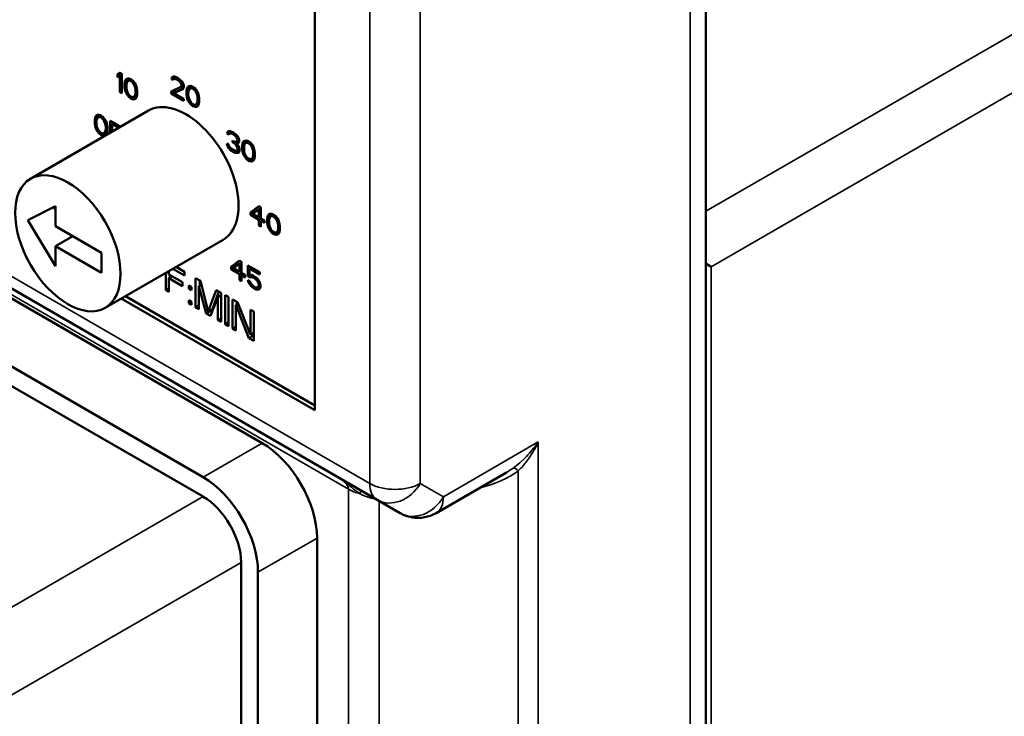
# Model space of a CAD drawing. Header units: inches. Extents: x 1 to 271, y 5 to 171.
# Tile 127 of 256: x 193.49 to 195.14, y 58.03 to 59.2. Entities that reach past the tile are written whole.
import ezdxf

# ---------------------------------------------------------------- set-up
doc = ezdxf.new("R2010")
doc.units = ezdxf.units.IN
doc.header["$LTSCALE"] = 8
doc.header["$MEASUREMENT"] = 0
for name, color, linetype, lineweight in [('Symbol (ANSI)', 7, 'Continuous', 25), ('Visible (ANSI)', 7, 'Continuous', 50), ('Visible Narrow (ANSI)', 7, 'Continuous', 35)]:
    doc.layers.add(name, color=color, linetype=linetype, lineweight=lineweight)
doc.styles.add('Note Text (ANSI)', font='tahoma.ttf')
doc.dimstyles.new('Default (ANSI)$7', dxfattribs={"dimscale": 8, "dimtxt": 0.12, "dimasz": 0.098425, "dimexe": 0.125, "dimexo": 0.0625, "dimgap": 0.031496, "dimtad": 0, "dimtih": 1, "dimtoh": 1, "dimrnd": 1e-08, "dimzin": 4, "dimdsep": 46, "dimtxsty": 'Note Text (ANSI)', "dimcen": 0.09, "dimdle": 0.393701, "dimclrd": 256, "dimclre": 256, "dimclrt": 256, "dimadec": 0, "dimazin": 1, "dimtfac": 1, "dimtofl": 0, "dimtmove": 0, "dimatfit": 3, "dimfxl": 1, "dimtolj": 1, "dimtzin": 4, "dimlwd": -1, "dimlwe": -1, "dimarcsym": 0})

msp = doc.modelspace()

# ---------------------------------------------------------------- linework, layer by layer
at = {"layer": 'Visible (ANSI)'}
for p, q in [((194.6425, 59.7164), (194.6425, 57.4955)), ((193.9868, 58.5406), (193.9868, 59.4061)), ((193.6594, 59.1069), (193.6558, 59.104)), ((193.6558, 59.104), (193.6601, 59.1065)), ((193.6558, 59.104), (193.6558, 59.0985)), ((193.6558, 59.0985), (193.6594, 59.1013)), ((193.6629, 59.1048), (193.6594, 59.1069)), ((193.6594, 59.1013), (193.6629, 59.1033)), ((193.6594, 59.1013), (193.6594, 59.0742)), ((193.6629, 59.0722), (193.6629, 59.1048)), ((193.7462, 59.0964), (193.7524, 59.1)), ((193.7468, 59.0989), (193.7462, 59.0964)), ((193.7492, 59.1003), (193.7468, 59.0989)), ((193.7468, 59.0989), (193.7493, 59.1003)), ((193.7515, 59.1003), (193.7492, 59.1003)), ((193.7504, 59.0961), (193.7551, 59.0989)), ((193.7557, 59.0986), (193.7515, 59.1003)), ((193.7521, 59.0965), (193.7557, 59.0986)), ((193.758, 59.0973), (193.7557, 59.0986)), ((193.6682, 59.092), (193.6676, 59.0889)), ((193.6676, 59.0889), (193.6722, 59.0915)), ((193.6676, 59.0889), (193.6676, 59.0826)), ((193.6676, 59.0826), (193.6706, 59.0843)), ((193.6676, 59.0826), (193.6682, 59.0788)), ((193.6682, 59.092), (193.6753, 59.0961)), ((193.6688, 59.0938), (193.6682, 59.092)), ((193.6688, 59.0938), (193.6748, 59.0973)), ((193.67, 59.0959), (193.6688, 59.0938)), ((193.6718, 59.0969), (193.67, 59.0959)), ((193.67, 59.0959), (193.6718, 59.0969)), ((193.6706, 59.0865), (193.6712, 59.0903)), ((193.6706, 59.0816), (193.6706, 59.0865)), ((193.6712, 59.0771), (193.6706, 59.0816)), ((193.6712, 59.0903), (193.6735, 59.0931)), ((193.6747, 59.0973), (193.6718, 59.0969)), ((193.6735, 59.0931), (193.6783, 59.0959)), ((193.6735, 59.0931), (193.6753, 59.0935)), ((193.6782, 59.096), (193.6747, 59.0973)), ((193.6753, 59.0961), (193.6749, 59.0939)), ((193.6756, 59.097), (193.6753, 59.0961)), ((193.6753, 59.0935), (193.6788, 59.0955)), ((193.6753, 59.0935), (193.6782, 59.0925)), ((193.6818, 59.0932), (193.6782, 59.096)), ((193.6782, 59.0925), (193.6808, 59.094)), ((193.6782, 59.0925), (193.6812, 59.0901)), ((193.6812, 59.0901), (193.6833, 59.0913)), ((193.6812, 59.0901), (193.6829, 59.0877)), ((193.6847, 59.0895), (193.6818, 59.0932)), ((193.6829, 59.0877), (193.685, 59.0889)), ((193.6829, 59.0877), (193.6853, 59.0822)), ((193.6865, 59.0863), (193.6847, 59.0895)), ((193.6853, 59.0822), (193.6875, 59.0834)), ((193.6853, 59.0822), (193.6859, 59.0777)), ((193.6877, 59.0829), (193.6865, 59.0863)), ((193.6883, 59.0805), (193.6877, 59.0829)), ((193.7621, 59.0831), (193.7456, 59.0752)), ((193.7462, 59.0964), (193.7492, 59.0947)), ((193.7492, 59.0947), (193.7504, 59.0961)), ((193.7504, 59.0961), (193.7521, 59.0965)), ((193.7521, 59.0965), (193.7551, 59.0955)), ((193.7551, 59.0955), (193.7581, 59.0972)), ((193.7551, 59.0955), (193.7574, 59.0941)), ((193.7574, 59.0941), (193.7601, 59.0957)), ((193.7574, 59.0941), (193.7604, 59.0917)), ((193.7616, 59.0945), (193.758, 59.0973)), ((193.7604, 59.0917), (193.7628, 59.0931)), ((193.7604, 59.0917), (193.7621, 59.0893)), ((193.7639, 59.0918), (193.7616, 59.0945)), ((193.7621, 59.0893), (193.7645, 59.0907)), ((193.7621, 59.0893), (193.7633, 59.0866)), ((193.7621, 59.0831), (193.7666, 59.0857)), ((193.7633, 59.0852), (193.7621, 59.0831)), ((193.7633, 59.0866), (193.766, 59.0881)), ((193.7633, 59.0852), (193.7664, 59.0869)), ((193.7633, 59.0866), (193.7633, 59.0852)), ((193.7663, 59.0876), (193.7639, 59.0918)), ((193.7669, 59.0845), (193.7663, 59.0876)), ((193.7663, 59.0807), (193.7669, 59.0831)), ((193.7669, 59.0831), (193.7669, 59.0845)), ((193.7722, 59.0794), (193.7792, 59.0835)), ((193.7727, 59.0811), (193.7788, 59.0846)), ((193.7739, 59.0832), (193.7727, 59.0811)), ((193.7757, 59.0843), (193.7739, 59.0832)), ((193.7739, 59.0832), (193.7758, 59.0843)), ((193.7786, 59.0847), (193.7757, 59.0843)), ((193.7775, 59.0805), (193.7823, 59.0833)), ((193.7822, 59.0833), (193.7786, 59.0847)), ((193.7792, 59.0835), (193.7788, 59.0813)), ((193.7795, 59.0843), (193.7792, 59.0835)), ((193.7792, 59.0809), (193.7827, 59.0829)), ((193.7857, 59.0806), (193.7822, 59.0833)), ((193.6594, 59.0742), (193.6629, 59.0762)), ((193.6594, 59.0742), (193.6629, 59.0722)), ((193.6682, 59.0788), (193.6707, 59.0803)), ((193.6682, 59.0788), (193.6688, 59.0764)), ((193.6688, 59.0764), (193.6711, 59.0777)), ((193.6688, 59.0764), (193.67, 59.0729)), ((193.67, 59.0729), (193.6724, 59.0743)), ((193.67, 59.0729), (193.6718, 59.0698)), ((193.6735, 59.0716), (193.6712, 59.0771)), ((193.6718, 59.0698), (193.6739, 59.0711)), ((193.6718, 59.0698), (193.6747, 59.0661)), ((193.6753, 59.0692), (193.6735, 59.0716)), ((193.6747, 59.0661), (193.6773, 59.0676)), ((193.6747, 59.0661), (193.6782, 59.0633)), ((193.6782, 59.0668), (193.6753, 59.0692)), ((193.6782, 59.0633), (193.6853, 59.0674)), ((193.6812, 59.0658), (193.6782, 59.0668)), ((193.6829, 59.0662), (193.6812, 59.0658)), ((193.6818, 59.062), (193.6875, 59.0653)), ((193.6829, 59.0662), (193.6887, 59.0695)), ((193.6853, 59.069), (193.6829, 59.0662)), ((193.6852, 59.0675), (193.6853, 59.0674)), ((193.6859, 59.0728), (193.6853, 59.069)), ((193.6853, 59.069), (193.6888, 59.071)), ((193.6853, 59.0674), (193.688, 59.0664)), ((193.6859, 59.0777), (193.6885, 59.0791)), ((193.6859, 59.0777), (193.6859, 59.0728)), ((193.6859, 59.0728), (193.6888, 59.0745)), ((193.6865, 59.0634), (193.6877, 59.0655)), ((193.6877, 59.0655), (193.6883, 59.0673)), ((193.6888, 59.0766), (193.6883, 59.0805)), ((193.6883, 59.0673), (193.6888, 59.0704)), ((193.6888, 59.0704), (193.6888, 59.0766)), ((193.7456, 59.0718), (193.7527, 59.0758)), ((193.7456, 59.0752), (193.7456, 59.0718)), ((193.7456, 59.0718), (193.7669, 59.0595)), ((193.7504, 59.0725), (193.7651, 59.0793)), ((193.7504, 59.0725), (193.7574, 59.0766)), ((193.7669, 59.063), (193.7504, 59.0725)), ((193.7527, 59.0786), (193.7527, 59.0758)), ((193.7527, 59.0758), (193.7544, 59.0748)), ((193.7574, 59.0766), (193.7662, 59.0806)), ((193.7651, 59.0793), (193.7663, 59.0807)), ((193.7722, 59.0794), (193.7716, 59.0762)), ((193.7716, 59.0762), (193.7761, 59.0789)), ((193.7716, 59.0762), (193.7716, 59.07)), ((193.7716, 59.07), (193.7745, 59.0717)), ((193.7716, 59.07), (193.7722, 59.0662)), ((193.7727, 59.0811), (193.7722, 59.0794)), ((193.7722, 59.0662), (193.7747, 59.0676)), ((193.7722, 59.0662), (193.7727, 59.0637)), ((193.7745, 59.0738), (193.7751, 59.0777)), ((193.7745, 59.069), (193.7745, 59.0738)), ((193.7751, 59.0645), (193.7745, 59.069)), ((193.7751, 59.0777), (193.7775, 59.0805)), ((193.7775, 59.0805), (193.7792, 59.0809)), ((193.7792, 59.0809), (193.7822, 59.0798)), ((193.7822, 59.0798), (193.7847, 59.0813)), ((193.7822, 59.0798), (193.7851, 59.0774)), ((193.7851, 59.0774), (193.7872, 59.0787)), ((193.7851, 59.0774), (193.7869, 59.075)), ((193.7887, 59.0768), (193.7857, 59.0806)), ((193.7869, 59.075), (193.789, 59.0762)), ((193.7869, 59.075), (193.7892, 59.0695)), ((193.7904, 59.0737), (193.7887, 59.0768)), ((193.7892, 59.0695), (193.7914, 59.0708)), ((193.7892, 59.0695), (193.7898, 59.065)), ((193.7898, 59.065), (193.7924, 59.0665)), ((193.7916, 59.0702), (193.7904, 59.0737)), ((193.7922, 59.0678), (193.7916, 59.0702)), ((193.7928, 59.064), (193.7922, 59.0678)), ((193.6782, 59.0633), (193.6818, 59.062)), ((193.6818, 59.062), (193.6847, 59.0624)), ((193.6847, 59.0624), (193.6865, 59.0634)), ((193.7669, 59.0595), (193.7669, 59.063)), ((193.7727, 59.0637), (193.775, 59.0651)), ((193.7727, 59.0637), (193.7739, 59.0603)), ((193.7739, 59.0603), (193.7763, 59.0617)), ((193.7739, 59.0603), (193.7757, 59.0572)), ((193.7775, 59.0589), (193.7751, 59.0645)), ((193.7757, 59.0572), (193.7778, 59.0584)), ((193.7757, 59.0572), (193.7786, 59.0534)), ((193.7792, 59.0565), (193.7775, 59.0589)), ((193.7786, 59.0534), (193.7812, 59.0549)), ((193.7786, 59.0534), (193.7822, 59.0507)), ((193.7822, 59.0541), (193.7792, 59.0565)), ((193.7822, 59.0507), (193.7892, 59.0547)), ((193.7851, 59.0531), (193.7822, 59.0541)), ((193.7822, 59.0507), (193.7857, 59.0493)), ((193.7869, 59.0535), (193.7851, 59.0531)), ((193.7857, 59.0493), (193.7915, 59.0526)), ((193.7857, 59.0493), (193.7887, 59.0497)), ((193.7869, 59.0535), (193.7926, 59.0568)), ((193.7892, 59.0563), (193.7869, 59.0535)), ((193.7887, 59.0497), (193.7904, 59.0508)), ((193.7898, 59.0601), (193.7892, 59.0563)), ((193.7892, 59.0563), (193.7928, 59.0583)), ((193.7892, 59.0548), (193.7892, 59.0547)), ((193.7892, 59.0547), (193.7919, 59.0537)), ((193.7898, 59.065), (193.7898, 59.0601)), ((193.7898, 59.0601), (193.7928, 59.0618)), ((193.7904, 59.0508), (193.7916, 59.0529)), ((193.7916, 59.0529), (193.7922, 59.0546)), ((193.7922, 59.0546), (193.7928, 59.0577)), ((193.7928, 59.0577), (193.7928, 59.064)), ((192.9739, 59.0356), (194.0911, 58.3906)), ((193.7079, 59.0432), (193.5099, 58.9289)), ((193.6182, 59.0311), (193.6253, 59.0351)), ((193.6188, 59.0328), (193.6182, 59.0311)), ((193.6188, 59.0328), (193.6249, 59.0363)), ((193.62, 59.0349), (193.6188, 59.0328)), ((193.6218, 59.036), (193.62, 59.0349)), ((193.62, 59.0349), (193.6219, 59.036)), ((193.6212, 59.0294), (193.6236, 59.0322)), ((193.6247, 59.0364), (193.6218, 59.036)), ((193.6236, 59.0322), (193.6284, 59.0349)), ((193.6236, 59.0322), (193.6253, 59.0325)), ((193.6283, 59.035), (193.6247, 59.0364)), ((193.6253, 59.0351), (193.6249, 59.033)), ((193.6256, 59.036), (193.6253, 59.0351)), ((193.6253, 59.0325), (193.6288, 59.0346)), ((193.6253, 59.0325), (193.6283, 59.0315)), ((193.6318, 59.0323), (193.6283, 59.035)), ((193.6283, 59.0315), (193.6308, 59.033)), ((193.6347, 59.0285), (193.6318, 59.0323)), ((193.6182, 59.0311), (193.6177, 59.0279)), ((193.6177, 59.0279), (193.6222, 59.0305)), ((193.6177, 59.0279), (193.6177, 59.0217)), ((193.6177, 59.0217), (193.6206, 59.0234)), ((193.6177, 59.0217), (193.6182, 59.0179)), ((193.6182, 59.0179), (193.6208, 59.0193)), ((193.6182, 59.0179), (193.6188, 59.0154)), ((193.6188, 59.0154), (193.6211, 59.0168)), ((193.6206, 59.0255), (193.6212, 59.0294)), ((193.6206, 59.0207), (193.6206, 59.0255)), ((193.6212, 59.0162), (193.6206, 59.0207)), ((193.6236, 59.0106), (193.6212, 59.0162)), ((193.6283, 59.0315), (193.6312, 59.0291)), ((193.6312, 59.0291), (193.6333, 59.0303)), ((193.6312, 59.0291), (193.633, 59.0267)), ((193.633, 59.0267), (193.6351, 59.0279)), ((193.633, 59.0267), (193.6353, 59.0212)), ((193.6365, 59.0254), (193.6347, 59.0285)), ((193.6353, 59.0212), (193.6375, 59.0225)), ((193.6353, 59.0212), (193.6359, 59.0167)), ((193.6359, 59.0167), (193.6385, 59.0182)), ((193.6359, 59.0167), (193.6359, 59.0118)), ((193.6377, 59.0219), (193.6365, 59.0254)), ((193.6383, 59.0195), (193.6377, 59.0219)), ((193.6389, 59.0157), (193.6383, 59.0195)), ((193.6389, 59.0094), (193.6389, 59.0157)), ((193.6436, 59.0262), (193.6436, 59.0081)), ((193.6609, 59.0161), (193.6436, 59.0262)), ((193.6465, 59.021), (193.6495, 59.0227)), ((193.6465, 59.021), (193.6579, 59.0144)), ((193.6465, 59.0099), (193.6465, 59.021)), ((193.6188, 59.0154), (193.62, 59.012)), ((193.62, 59.012), (193.6224, 59.0133)), ((193.62, 59.012), (193.6218, 59.0089)), ((193.6218, 59.0089), (193.6239, 59.0101)), ((193.6218, 59.0089), (193.6247, 59.0051)), ((193.6253, 59.0082), (193.6236, 59.0106)), ((193.6247, 59.0051), (193.6273, 59.0066)), ((193.6247, 59.0051), (193.6283, 59.0023)), ((193.6283, 59.0058), (193.6253, 59.0082)), ((193.6283, 59.0023), (193.6353, 59.0064)), ((193.6312, 59.0048), (193.6283, 59.0058)), ((193.6283, 59.0023), (193.6318, 59.001)), ((193.633, 59.0052), (193.6312, 59.0048)), ((193.6318, 59.001), (193.6376, 59.0043)), ((193.6318, 59.001), (193.6347, 59.0014)), ((193.633, 59.0052), (193.6387, 59.0085)), ((193.6353, 59.008), (193.633, 59.0052)), ((193.6347, 59.0014), (193.6365, 59.0025)), ((193.6352, 59.0065), (193.6353, 59.0064)), ((193.6359, 59.0118), (193.6353, 59.008)), ((193.6353, 59.008), (193.6389, 59.01)), ((193.6353, 59.0064), (193.638, 59.0054)), ((193.6359, 59.0118), (193.6389, 59.0135)), ((193.6365, 59.0025), (193.6377, 59.0045)), ((193.6377, 59.0045), (193.6383, 59.0063)), ((193.6383, 59.0063), (193.6389, 59.0094)), ((193.6436, 59.0081), (193.6467, 59.0099)), ((193.6436, 59.0081), (193.6453, 59.0071)), ((193.6495, 59.0103), (193.6465, 59.0099)), ((193.6503, 59.01), (193.6495, 59.0103)), ((193.8396, 59.005), (193.8457, 59.0085)), ((193.8402, 59.0074), (193.8396, 59.005)), ((193.8396, 59.005), (193.8425, 59.0033)), ((193.8425, 59.0088), (193.8402, 59.0074)), ((193.8402, 59.0074), (193.8426, 59.0088)), ((193.8449, 59.0089), (193.8425, 59.0088)), ((193.8425, 59.0033), (193.8437, 59.0047)), ((193.8437, 59.0047), (193.8484, 59.0074)), ((193.8437, 59.0047), (193.8455, 59.0051)), ((193.849, 59.0072), (193.8449, 59.0089)), ((193.8455, 59.0051), (193.8491, 59.0071)), ((193.8455, 59.0051), (193.8484, 59.004)), ((193.8484, 59.004), (193.8513, 59.0057)), ((193.8484, 59.004), (193.8508, 59.0027)), ((193.8502, 59.0065), (193.849, 59.0072)), ((193.8543, 59.0034), (193.8502, 59.0065)), ((193.8508, 59.0027), (193.8533, 59.0042)), ((193.8508, 59.0027), (193.8537, 59.0003)), ((193.8537, 59.0003), (193.8559, 59.0016)), ((193.8537, 59.0003), (193.8555, 58.9979)), ((193.8567, 59.0007), (193.8543, 59.0034)), ((193.8555, 58.9979), (193.8576, 58.9991)), ((193.859, 58.9965), (193.8567, 59.0007)), ((193.839, 58.9879), (193.8396, 58.9855)), ((193.8419, 58.9862), (193.839, 58.9879)), ((193.8396, 58.9855), (193.8414, 58.9866)), ((193.8396, 58.9855), (193.8408, 58.9828)), ((193.8408, 58.9828), (193.8428, 58.984)), ((193.8408, 58.9828), (193.8425, 58.9803)), ((193.8425, 58.9845), (193.8419, 58.9862)), ((193.8437, 58.9824), (193.8425, 58.9845)), ((193.8484, 58.9929), (193.8484, 58.9901)), ((193.8508, 58.9916), (193.8484, 58.9929)), ((193.8484, 58.9901), (193.8508, 58.9916)), ((193.8484, 58.9901), (193.8508, 58.9888)), ((193.8508, 58.9888), (193.8578, 58.9929)), ((193.8543, 58.9909), (193.8508, 58.9916)), ((193.8508, 58.9888), (193.8543, 58.9861)), ((193.8543, 58.9909), (193.8595, 58.9939)), ((193.8555, 58.9916), (193.8543, 58.9909)), ((193.8543, 58.9861), (193.8559, 58.987)), ((193.8543, 58.9861), (193.8561, 58.9836)), ((193.8555, 58.9979), (193.8567, 58.9951)), ((193.8555, 58.9916), (193.8595, 58.9939)), ((193.8567, 58.9937), (193.8555, 58.9916)), ((193.8555, 58.9875), (193.8589, 58.9894)), ((193.8555, 58.9875), (193.8578, 58.9882)), ((193.8584, 58.9844), (193.8555, 58.9875)), ((193.8561, 58.9836), (193.858, 58.9848)), ((193.8561, 58.9836), (193.8572, 58.9802)), ((193.8567, 58.9951), (193.859, 58.9965)), ((193.8567, 58.9937), (193.8593, 58.9952)), ((193.8567, 58.9951), (193.8567, 58.9937)), ((193.8578, 58.9929), (193.8578, 58.9929)), ((193.8578, 58.9929), (193.8595, 58.9916)), ((193.8578, 58.9882), (193.859, 58.9896)), ((193.8596, 58.9816), (193.8584, 58.9844)), ((193.8596, 58.9934), (193.859, 58.9965)), ((193.859, 58.9896), (193.8596, 58.992)), ((193.8596, 58.992), (193.8596, 58.9934)), ((193.8655, 58.9879), (193.8649, 58.9848)), ((193.8649, 58.9848), (193.8694, 58.9874)), ((193.8649, 58.9848), (193.8649, 58.9785)), ((193.8655, 58.9879), (193.8726, 58.992)), ((193.8661, 58.9897), (193.8655, 58.9879)), ((193.8661, 58.9897), (193.8721, 58.9932)), ((193.8673, 58.9918), (193.8661, 58.9897)), ((193.869, 58.9928), (193.8673, 58.9918)), ((193.8673, 58.9918), (193.8691, 58.9928)), ((193.8679, 58.9824), (193.8684, 58.9862)), ((193.8684, 58.9862), (193.8708, 58.989)), ((193.872, 58.9932), (193.869, 58.9928)), ((193.8708, 58.989), (193.8756, 58.9918)), ((193.8708, 58.989), (193.8726, 58.9894)), ((193.8755, 58.9919), (193.872, 58.9932)), ((193.8726, 58.992), (193.8722, 58.9898)), ((193.8729, 58.9929), (193.8726, 58.992)), ((193.8726, 58.9894), (193.8761, 58.9914)), ((193.8726, 58.9894), (193.8755, 58.9884)), ((193.8791, 58.9891), (193.8755, 58.9919)), ((193.8755, 58.9884), (193.8781, 58.9899)), ((193.8755, 58.9884), (193.8785, 58.986)), ((193.8785, 58.986), (193.8806, 58.9872)), ((193.8785, 58.986), (193.8802, 58.9836)), ((193.882, 58.9853), (193.8791, 58.9891)), ((193.8802, 58.9836), (193.8823, 58.9848)), ((193.8802, 58.9836), (193.8826, 58.9781)), ((193.8838, 58.9822), (193.882, 58.9853)), ((193.8425, 58.9803), (193.8445, 58.9815)), ((193.8425, 58.9803), (193.8449, 58.9776)), ((193.8449, 58.9811), (193.8437, 58.9824)), ((193.8478, 58.9787), (193.8449, 58.9811)), ((193.8449, 58.9776), (193.8474, 58.979)), ((193.8449, 58.9776), (193.8472, 58.9755)), ((193.8472, 58.9755), (193.8502, 58.9773)), ((193.8472, 58.9755), (193.8519, 58.9728)), ((193.8514, 58.9766), (193.8478, 58.9787)), ((193.8543, 58.9756), (193.8514, 58.9766)), ((193.8519, 58.9728), (193.859, 58.9769)), ((193.8519, 58.9728), (193.8543, 58.9722)), ((193.8555, 58.9756), (193.8543, 58.9756)), ((193.8543, 58.9722), (193.8601, 58.9755)), ((193.8543, 58.9722), (193.8567, 58.9722)), ((193.8555, 58.9756), (193.8602, 58.9784)), ((193.8567, 58.9764), (193.8555, 58.9756)), ((193.8567, 58.9764), (193.8602, 58.9784)), ((193.8572, 58.9774), (193.8567, 58.9764)), ((193.8567, 58.9722), (193.8595, 58.9738)), ((193.8567, 58.9722), (193.8584, 58.9726)), ((193.8572, 58.9802), (193.8596, 58.9815)), ((193.8572, 58.9802), (193.8572, 58.9774)), ((193.8572, 58.9774), (193.8601, 58.979)), ((193.8583, 58.9773), (193.859, 58.9769)), ((193.8584, 58.9726), (193.8596, 58.974)), ((193.859, 58.9769), (193.8602, 58.9766)), ((193.8602, 58.9785), (193.8596, 58.9816)), ((193.8596, 58.974), (193.8602, 58.9757)), ((193.8602, 58.9757), (193.8602, 58.9785)), ((193.8649, 58.9785), (193.8679, 58.9802)), ((193.8649, 58.9785), (193.8655, 58.9747)), ((193.8655, 58.9747), (193.868, 58.9762)), ((193.8655, 58.9747), (193.8661, 58.9723)), ((193.8661, 58.9723), (193.8684, 58.9736)), ((193.8661, 58.9723), (193.8673, 58.9688)), ((193.8673, 58.9688), (193.8696, 58.9702)), ((193.8673, 58.9688), (193.869, 58.9657)), ((193.8679, 58.9775), (193.8679, 58.9824)), ((193.8684, 58.973), (193.8679, 58.9775)), ((193.8708, 58.9675), (193.8684, 58.973)), ((193.869, 58.9657), (193.8712, 58.967)), ((193.8726, 58.9651), (193.8708, 58.9675)), ((193.8826, 58.9781), (193.8848, 58.9793)), ((193.8826, 58.9781), (193.8832, 58.9736)), ((193.8832, 58.9687), (193.8826, 58.9649)), ((193.8826, 58.9649), (193.8861, 58.9669)), ((193.8832, 58.9736), (193.8857, 58.975)), ((193.8832, 58.9736), (193.8832, 58.9687)), ((193.8832, 58.9687), (193.8861, 58.9704)), ((193.8849, 58.9788), (193.8838, 58.9822)), ((193.8855, 58.9764), (193.8849, 58.9788)), ((193.8861, 58.9725), (193.8855, 58.9764)), ((193.8855, 58.9632), (193.8861, 58.9663)), ((193.8861, 58.9663), (193.8861, 58.9725)), ((193.869, 58.9657), (193.872, 58.9619)), ((193.872, 58.9619), (193.8746, 58.9634)), ((193.872, 58.9619), (193.8755, 58.9592)), ((193.8755, 58.9627), (193.8726, 58.9651)), ((193.8755, 58.9592), (193.8826, 58.9633)), ((193.8785, 58.9617), (193.8755, 58.9627)), ((193.8755, 58.9592), (193.8791, 58.9579)), ((193.8802, 58.962), (193.8785, 58.9617)), ((193.8791, 58.9579), (193.8848, 58.9612)), ((193.8791, 58.9579), (193.882, 58.9582)), ((193.8802, 58.962), (193.8859, 58.9653)), ((193.8826, 58.9649), (193.8802, 58.962)), ((193.882, 58.9582), (193.8838, 58.9593)), ((193.8825, 58.9634), (193.8826, 58.9633)), ((193.8826, 58.9633), (193.8852, 58.9623)), ((193.8838, 58.9593), (193.8849, 58.9614)), ((193.8849, 58.9614), (193.8855, 58.9632)), ((193.5519, 58.8827), (193.5052, 58.8595)), ((193.5492, 58.8814), (193.5519, 58.8769)), ((193.5519, 58.8493), (193.5519, 58.8827)), ((193.8927, 58.8831), (193.8786, 58.8725)), ((193.8786, 58.8725), (193.8857, 58.8766)), ((193.8786, 58.8725), (193.8786, 58.8684)), ((193.8786, 58.8684), (193.8857, 58.8725)), ((193.8786, 58.8684), (193.8927, 58.8602)), ((193.8827, 58.8702), (193.8927, 58.8776)), ((193.8927, 58.8644), (193.8827, 58.8702)), ((193.8936, 58.8826), (193.8857, 58.8766)), ((193.8857, 58.8766), (193.8857, 58.8725)), ((193.8857, 58.8725), (193.8857, 58.8724)), ((193.8963, 58.8811), (193.8927, 58.8831)), ((193.8927, 58.8776), (193.8963, 58.8796)), ((193.8927, 58.8776), (193.8927, 58.8644)), ((193.8963, 58.8623), (193.8963, 58.8811)), ((193.9075, 58.8649), (193.9145, 58.869)), ((193.908, 58.8667), (193.9141, 58.8701)), ((193.9092, 58.8688), (193.908, 58.8667)), ((193.911, 58.8698), (193.9092, 58.8688)), ((193.9092, 58.8688), (193.9111, 58.8698)), ((193.9139, 58.8702), (193.911, 58.8698)), ((193.9128, 58.866), (193.9176, 58.8688)), ((193.9175, 58.8689), (193.9139, 58.8702)), ((193.9145, 58.869), (193.9141, 58.8668)), ((193.9148, 58.8699), (193.9145, 58.869)), ((193.9145, 58.8664), (193.918, 58.8684)), ((193.921, 58.8661), (193.9175, 58.8689)), ((193.5052, 58.8595), (193.5519, 58.7823)), ((193.8927, 58.8644), (193.8963, 58.8664)), ((193.8927, 58.8602), (193.8963, 58.8623)), ((193.8927, 58.8602), (193.8927, 58.8505)), ((193.8927, 58.8505), (193.8963, 58.8525)), ((193.8927, 58.8505), (193.8963, 58.8484)), ((193.8962, 58.8664), (193.8963, 58.8663)), ((193.9022, 58.8589), (193.8963, 58.8623)), ((193.8963, 58.8582), (193.8999, 58.8603)), ((193.8963, 58.8582), (193.9022, 58.8548)), ((193.8963, 58.8484), (193.8963, 58.8582)), ((193.8998, 58.8603), (193.8998, 58.8602)), ((193.9022, 58.8548), (193.9022, 58.8589)), ((193.9075, 58.8649), (193.9069, 58.8618)), ((193.9069, 58.8618), (193.9114, 58.8644)), ((193.9069, 58.8618), (193.9069, 58.8555)), ((193.9069, 58.8555), (193.9098, 58.8572)), ((193.9069, 58.8555), (193.9075, 58.8517)), ((193.908, 58.8667), (193.9075, 58.8649)), ((193.9075, 58.8517), (193.91, 58.8532)), ((193.9075, 58.8517), (193.908, 58.8493)), ((193.908, 58.8493), (193.9103, 58.8506)), ((193.9098, 58.8594), (193.9104, 58.8632)), ((193.9098, 58.8545), (193.9098, 58.8594)), ((193.9104, 58.85), (193.9098, 58.8545)), ((193.9104, 58.8632), (193.9128, 58.866)), ((193.9128, 58.866), (193.9145, 58.8664)), ((193.9145, 58.8664), (193.9175, 58.8654)), ((193.9175, 58.8654), (193.92, 58.8669)), ((193.9175, 58.8654), (193.9204, 58.863)), ((193.9204, 58.863), (193.9225, 58.8642)), ((193.9204, 58.863), (193.9222, 58.8606)), ((193.924, 58.8623), (193.921, 58.8661)), ((193.9222, 58.8606), (193.9243, 58.8618)), ((193.9222, 58.8606), (193.9245, 58.855)), ((193.9257, 58.8592), (193.924, 58.8623)), ((193.9245, 58.855), (193.9267, 58.8563)), ((193.9245, 58.855), (193.9251, 58.8505)), ((193.9251, 58.8505), (193.9277, 58.852)), ((193.9251, 58.8505), (193.9251, 58.8457)), ((193.9269, 58.8558), (193.9257, 58.8592)), ((193.9275, 58.8533), (193.9269, 58.8558)), ((193.9281, 58.8495), (193.9275, 58.8533)), ((193.2691, 58.8488), (193.8984, 58.4855)), ((193.629, 58.8048), (193.5519, 58.8493)), ((193.5776, 58.8344), (193.5793, 58.8316)), ((193.908, 58.8493), (193.9092, 58.8458)), ((193.9092, 58.8458), (193.9116, 58.8472)), ((193.9092, 58.8458), (193.911, 58.8427)), ((193.9128, 58.8445), (193.9104, 58.85)), ((193.911, 58.8427), (193.9131, 58.844)), ((193.911, 58.8427), (193.9139, 58.8389)), ((193.9145, 58.8421), (193.9128, 58.8445)), ((193.9139, 58.8389), (193.9165, 58.8404)), ((193.9139, 58.8389), (193.9175, 58.8362)), ((193.9175, 58.8397), (193.9145, 58.8421)), ((193.9175, 58.8362), (193.9245, 58.8403)), ((193.9204, 58.8387), (193.9175, 58.8397)), ((193.9175, 58.8362), (193.921, 58.8348)), ((193.9222, 58.839), (193.9204, 58.8387)), ((193.921, 58.8348), (193.9268, 58.8382)), ((193.921, 58.8348), (193.924, 58.8352)), ((193.9222, 58.839), (193.9279, 58.8423)), ((193.9245, 58.8418), (193.9222, 58.839)), ((193.924, 58.8352), (193.9257, 58.8363)), ((193.9251, 58.8457), (193.9245, 58.8418)), ((193.9245, 58.8418), (193.9281, 58.8439)), ((193.9245, 58.8403), (193.9245, 58.8403)), ((193.9245, 58.8403), (193.9272, 58.8393)), ((193.9251, 58.8457), (193.9281, 58.8474)), ((193.9257, 58.8363), (193.9269, 58.8384)), ((193.9269, 58.8384), (193.9275, 58.8401)), ((193.9275, 58.8401), (193.9281, 58.8433)), ((193.9281, 58.8433), (193.9281, 58.8495)), ((193.5519, 58.8158), (193.5809, 58.8325)), ((193.8329, 58.8267), (193.6349, 58.7124)), ((193.5519, 58.8158), (193.629, 58.7713)), ((193.5519, 58.7823), (193.5519, 58.8158)), ((193.629, 58.7713), (193.629, 58.8048)), ((193.7994, 58.4284), (193.1701, 58.7917)), ((193.8602, 58.7917), (193.8461, 58.7811)), ((193.8461, 58.7811), (193.8531, 58.7852)), ((193.8502, 58.7787), (193.8602, 58.7861)), ((193.8611, 58.7912), (193.8531, 58.7852)), ((193.8531, 58.7852), (193.8531, 58.781)), ((193.8637, 58.7897), (193.8602, 58.7917)), ((193.8602, 58.7861), (193.8637, 58.7882)), ((193.8602, 58.7861), (193.8602, 58.7729)), ((193.8637, 58.7709), (193.8637, 58.7897)), ((194.6425, 58.7865), (194.6513, 58.7814)), ((193.7365, 58.7711), (193.7365, 58.7423)), ((193.7418, 58.7684), (193.7418, 58.7741)), ((193.7647, 58.7552), (193.7418, 58.7684)), ((193.7486, 58.778), (193.7683, 58.7667)), ((193.7683, 58.7729), (193.754, 58.7812)), ((193.7683, 58.7667), (193.7683, 58.7729)), ((193.8461, 58.7811), (193.8461, 58.7769)), ((193.8461, 58.7769), (193.8531, 58.781)), ((193.8461, 58.7769), (193.8602, 58.7688)), ((193.8602, 58.7729), (193.8502, 58.7787)), ((193.8531, 58.781), (193.8532, 58.781)), ((193.8602, 58.7729), (193.8637, 58.775)), ((193.8602, 58.7688), (193.8638, 58.7708)), ((193.8602, 58.7688), (193.8602, 58.759)), ((193.8637, 58.7749), (193.8637, 58.7749)), ((193.8696, 58.7675), (193.8637, 58.7709)), ((193.8637, 58.7667), (193.8673, 58.7688)), ((193.8673, 58.7688), (193.8673, 58.7688)), ((193.8743, 58.7835), (193.8743, 58.7655)), ((193.8944, 58.772), (193.8743, 58.7835)), ((193.8773, 58.7784), (193.8803, 58.7801)), ((193.8773, 58.7784), (193.8944, 58.7685)), ((193.8773, 58.7672), (193.8773, 58.7784)), ((193.8944, 58.7685), (193.8944, 58.772)), ((193.1701, 58.759), (193.7994, 58.3957)), ((193.7418, 58.7622), (193.7472, 58.7653)), ((193.7418, 58.7392), (193.7418, 58.7622)), ((193.7418, 58.7622), (193.7647, 58.7489)), ((193.7435, 58.7674), (193.7435, 58.7632)), ((193.7647, 58.7489), (193.7647, 58.7552)), ((193.7868, 58.7622), (193.7868, 58.7132)), ((193.7948, 58.7576), (193.7868, 58.7622)), ((193.7939, 58.7581), (193.7939, 58.7497)), ((193.808, 58.7062), (193.7948, 58.7576)), ((193.8602, 58.759), (193.8637, 58.7611)), ((193.8602, 58.759), (193.8637, 58.757)), ((193.8637, 58.7667), (193.8696, 58.7633)), ((193.8637, 58.757), (193.8637, 58.7667)), ((193.8696, 58.7633), (193.8696, 58.7675)), ((193.8743, 58.7655), (193.8774, 58.7673)), ((193.8743, 58.7655), (193.8785, 58.7631)), ((193.8743, 58.7592), (193.8755, 58.7557)), ((193.8779, 58.7572), (193.8743, 58.7592)), ((193.8755, 58.7557), (193.8779, 58.7571)), ((193.8755, 58.7557), (193.8773, 58.7519)), ((193.8802, 58.7676), (193.8773, 58.7672)), ((193.8773, 58.7519), (193.8794, 58.7532)), ((193.8773, 58.7519), (193.8802, 58.7482)), ((193.8791, 58.7537), (193.8779, 58.7572)), ((193.8785, 58.7631), (193.8839, 58.7662)), ((193.8785, 58.7631), (193.8808, 58.7638)), ((193.8808, 58.7513), (193.8791, 58.7537)), ((193.8832, 58.7666), (193.8802, 58.7676)), ((193.8808, 58.7638), (193.8844, 58.7659)), ((193.8808, 58.7638), (193.8832, 58.7631)), ((193.8867, 58.7646), (193.8832, 58.7666)), ((193.8832, 58.7631), (193.8862, 58.7649)), ((193.8832, 58.7631), (193.8867, 58.7611)), ((193.8897, 58.7622), (193.8867, 58.7646)), ((193.8867, 58.7611), (193.8892, 58.7625)), ((193.8867, 58.7611), (193.8891, 58.759)), ((193.8891, 58.759), (193.8912, 58.7602)), ((193.8891, 58.759), (193.8908, 58.7566)), ((193.8926, 58.7584), (193.8897, 58.7622)), ((193.8908, 58.7566), (193.8929, 58.7578)), ((193.8908, 58.7566), (193.892, 58.7539)), ((193.892, 58.7539), (193.8941, 58.7551)), ((193.892, 58.7539), (193.8926, 58.7514)), ((193.8944, 58.7546), (193.8926, 58.7584)), ((193.8926, 58.7514), (193.8949, 58.7528)), ((193.8926, 58.7501), (193.8952, 58.7516)), ((193.8926, 58.7514), (193.8926, 58.7501)), ((193.8956, 58.7504), (193.8944, 58.7546)), ((193.7365, 58.7423), (193.7418, 58.7454)), ((193.7365, 58.7423), (193.7418, 58.7392)), ((193.7753, 58.7501), (193.7753, 58.7449)), ((193.7798, 58.7475), (193.7753, 58.7501)), ((193.7753, 58.7449), (193.7798, 58.7474)), ((193.7753, 58.7449), (193.7798, 58.7423)), ((193.7798, 58.7423), (193.7798, 58.7475)), ((193.7921, 58.7487), (193.7964, 58.7512)), ((193.7921, 58.7487), (193.8045, 58.703)), ((193.7921, 58.7101), (193.7921, 58.7487)), ((193.8213, 58.7423), (193.808, 58.7062)), ((193.8259, 58.7396), (193.8151, 58.7103)), ((193.8293, 58.7377), (193.8213, 58.7423)), ((193.8293, 58.6887), (193.8293, 58.7377)), ((193.8802, 58.7482), (193.8827, 58.7496)), ((193.8802, 58.7482), (193.8832, 58.7458)), ((193.8832, 58.7492), (193.8808, 58.7513)), ((193.8867, 58.7472), (193.8832, 58.7492)), ((193.8832, 58.7458), (193.8862, 58.7475)), ((193.8832, 58.7458), (193.8867, 58.7437)), ((193.8867, 58.7437), (193.8938, 58.7478)), ((193.8891, 58.7465), (193.8867, 58.7472)), ((193.8867, 58.7437), (193.8897, 58.7427)), ((193.8908, 58.7469), (193.8891, 58.7465)), ((193.8897, 58.7427), (193.8947, 58.7456)), ((193.8897, 58.7427), (193.8926, 58.7431)), ((193.8908, 58.7469), (193.8956, 58.7496)), ((193.892, 58.7483), (193.8908, 58.7469)), ((193.892, 58.7483), (193.8956, 58.7503)), ((193.8926, 58.7501), (193.892, 58.7483)), ((193.8926, 58.7431), (193.8944, 58.7449)), ((193.8931, 58.7482), (193.8938, 58.7478)), ((193.8938, 58.7478), (193.8954, 58.7473)), ((193.8944, 58.7449), (193.8956, 58.7477)), ((193.8956, 58.7477), (193.8956, 58.7504)), ((193.9868, 58.5406), (193.662, 58.7281)), ((193.6691, 58.7322), (193.9868, 58.5488)), ((193.7753, 58.7251), (193.7753, 58.7198)), ((193.7798, 58.7225), (193.7753, 58.7251)), ((193.7753, 58.7198), (193.7798, 58.7224)), ((193.7753, 58.7198), (193.7798, 58.7173)), ((193.7798, 58.7173), (193.7798, 58.7225)), ((193.8116, 58.6989), (193.824, 58.7303)), ((193.824, 58.7303), (193.8293, 58.7334)), ((193.824, 58.7303), (193.824, 58.6918)), ((193.8363, 58.7336), (193.8363, 58.6846)), ((193.8416, 58.7306), (193.8363, 58.7336)), ((193.8416, 58.6816), (193.8416, 58.7306)), ((193.8487, 58.7265), (193.8487, 58.6775)), ((193.8567, 58.7219), (193.8487, 58.7265)), ((193.854, 58.7172), (193.8577, 58.7193)), ((193.8558, 58.7224), (193.8558, 58.7182)), ((193.8788, 58.6674), (193.8567, 58.7219)), ((193.7868, 58.7132), (193.7921, 58.7163)), ((193.7868, 58.7132), (193.7921, 58.7101)), ((193.8045, 58.703), (193.8116, 58.7071)), ((193.8045, 58.703), (193.8116, 58.6989)), ((193.808, 58.7062), (193.8151, 58.7103)), ((193.8113, 58.7081), (193.8116, 58.7071)), ((193.8116, 58.7071), (193.8142, 58.7056)), ((193.854, 58.6744), (193.854, 58.7172)), ((193.854, 58.7172), (193.8761, 58.6617)), ((193.8788, 58.7091), (193.8788, 58.6674)), ((193.8841, 58.7061), (193.8788, 58.7091)), ((193.8841, 58.6571), (193.8841, 58.7061)), ((193.824, 58.6918), (193.8293, 58.6948)), ((193.824, 58.6918), (193.8293, 58.6887)), ((193.8363, 58.6846), (193.8416, 58.6877)), ((193.8363, 58.6846), (193.8416, 58.6816)), ((193.8487, 58.6775), (193.854, 58.6805)), ((193.8487, 58.6775), (193.854, 58.6744)), ((193.8788, 58.6674), (193.8841, 58.6705)), ((193.8818, 58.6692), (193.8832, 58.6657)), ((193.8761, 58.6617), (193.8832, 58.6657)), ((193.8761, 58.6617), (193.8841, 58.6571)), ((193.8832, 58.6657), (193.8841, 58.6652)), ((194.3079, 58.4363), (194.1899, 58.3682)), ((194.0911, 58.3906), (194.1299, 58.3682)), ((194.1299, 58.3682), (194.1315, 58.3672)), ((193.9903, 57.5996), (193.9903, 58.3263)), ((193.863, 58.2855), (193.863, 57.5588)), ((193.8913, 57.5425), (193.8913, 58.2691))]:
    msp.add_line(p, q, dxfattribs=at)
msp.add_arc((194.1599, 58.4201), 0.06, 260.1942, 300, dxfattribs=at)
for centre, major_axis, ratio, start_param, end_param in [((193.7704, 58.935), (0.0625, -0.1083), 0.57735, 0, 3.141593), ((193.8984, 58.3794), (0.065, -0.1126), 0.57735, 0.785398, 2.356194), ((193.7994, 58.3222), (-0.065, 0.1126), 0.57735, 3.926991, 5.497787), ((194.2238, 58.457), (-0.1186, -0.0235), 0.398717, 2.277382, 2.277386), ((193.7994, 58.3222), (0.045, -0.0779), 0.57735, 0.785398, 2.356194)]:
    msp.add_ellipse(centre, major_axis=major_axis, ratio=ratio, start_param=start_param, end_param=end_param, dxfattribs=at)
msp.add_ellipse((193.5724, 58.8207), major_axis=(-0.0625, 0.1083), ratio=0.57735, dxfattribs=at)
msp.add_open_spline([(194.0235, 58.4296), (194.0234, 58.4297), (194.0233, 58.4297), (194.0232, 58.4298)], degree=3, dxfattribs=at)
msp.add_open_spline([(194.1495, 58.361), (194.1456, 58.3617), (194.142, 58.3627), (194.1361, 58.3649), (194.1337, 58.366), (194.1315, 58.3672)], degree=3, knots=[0.00203427, 0.00203427, 0.00203427, 0.00203427, 0.03188849, 0.03188849, 0.05280089, 0.05280089, 0.05280089, 0.05280089], dxfattribs=at)
at = {"layer": 'Visible Narrow (ANSI)'}
for p, q in [((194.6161, 59.6796), (194.6161, 57.4588)), ((194.0787, 58.418), (194.0787, 59.4184)), ((194.1635, 58.418), (194.1635, 59.4184)), ((194.6425, 58.8743), (195.3869, 59.3041)), ((194.6513, 58.7814), (195.4294, 59.2306)), ((192.9615, 59.0631), (194.0787, 58.418)), ((193.1243, 58.9386), (194.0431, 58.4081)), ((194.6513, 58.7814), (194.6513, 57.8223)), ((194.3614, 58.4875), (194.2023, 58.3956)), ((194.3614, 58.4875), (194.3614, 57.3117)), ((193.7994, 58.4284), (193.8984, 58.4855)), ((194.3278, 58.4389), (194.3278, 57.3019)), ((194.0431, 57.4462), (194.0431, 58.4081)), ((194.1635, 58.418), (194.2023, 58.3956)), ((193.7994, 58.3957), (193.1983, 58.0487)), ((194.0945, 57.4364), (194.0945, 58.3886)), ((194.1665, 58.3653), (194.1665, 58.3653)), ((193.8913, 58.2691), (193.9903, 58.3263)), ((193.863, 58.2855), (193.262, 57.9385))]:
    msp.add_line(p, q, dxfattribs=at)
for centre, major_axis, ratio, start_param, end_param in [((194.2208, 58.4684), (-0.1329, -0.0151), 0.485844, 1.832098, 2.449879), ((194.2238, 58.457), (-0.1186, -0.0235), 0.398717, 2.277386, 2.426286), ((194.3308, 58.4274), (-0.012, 0.016), 0.267425, 5.289616, 6.15716), ((194.0856, 58.4326), (0.06, 0), 0.57735, 3.927011, 4.315703), ((194.0547, 58.39), (0.0082, 0.0182), 0.17418, 5.41246, 5.917492), ((194.1211, 58.4425), (-0.03, -0.052), 0.57735, 5.497787, 6.283185), ((194.1211, 58.4425), (0.06, 0), 0.57735, 3.926991, 5.497787), ((194.1211, 58.4425), (-0.03, -0.052), 0.816497, 0, 1.570796), ((194.1599, 58.4201), (-0.03, -0.052), 0.816497, 0, 1.570796), ((194.1599, 58.4201), (0.03, -0.052), 0.57735, 0, 0.785398)]:
    msp.add_ellipse(centre, major_axis=major_axis, ratio=ratio, start_param=start_param, end_param=end_param, dxfattribs=at)
for points, knots in [([(194.3614, 58.4875), (194.359, 58.484), (194.3564, 58.4804), (194.3506, 58.4732), (194.3475, 58.4695), (194.3409, 58.4624), (194.3375, 58.4589), (194.3334, 58.4552), (194.3331, 58.4549), (194.3294, 58.4515), (194.3256, 58.4483), (194.3209, 58.4448), (194.3202, 58.4442), (194.3194, 58.4437)], [0, 0, 0, 0, 0.25, 0.25, 0.5, 0.5, 0.7315372, 0.7315372, 0.75, 0.75, 0.9626072, 0.9626072, 0.9999995, 0.9999995, 0.9999995, 0.9999995]), ([(194.3614, 58.4875), (194.3596, 58.4837), (194.3576, 58.4797), (194.3554, 58.4757), (194.3549, 58.4749), (194.3544, 58.4741), (194.354, 58.4733), (194.3521, 58.4701), (194.3501, 58.4668), (194.348, 58.4636), (194.3469, 58.4619), (194.3457, 58.4602), (194.3445, 58.4585), (194.3427, 58.456), (194.3409, 58.4536), (194.3389, 58.4511), (194.3369, 58.4486), (194.3347, 58.446), (194.3324, 58.4435), (194.3309, 58.442), (194.3294, 58.4404), (194.3278, 58.4389)], [0, 0, 0, 0, 0.25, 0.25, 0.25, 0.3011966, 0.3011966, 0.3011966, 0.5, 0.5, 0.5, 0.602422, 0.602422, 0.602422, 0.75, 0.75, 0.75, 0.9030827, 0.9030827, 0.9030827, 1, 1, 1, 1]), ([(194.0624, 58.4007), (194.0605, 58.4018), (194.0565, 58.4045), (194.05, 58.4097), (194.0428, 58.4162), (194.0342, 58.423), (194.0273, 58.4274), (194.0238, 58.4294)], [0.000005, 0.000005, 0.000005, 0.000005, 0.2, 0.4, 0.6, 0.8, 0.9890846, 0.9890846, 0.9890846, 0.9890846]), ([(194.0431, 58.4081), (194.0431, 58.4095), (194.0425, 58.4124), (194.0399, 58.4165), (194.0363, 58.4204), (194.0321, 58.424), (194.0285, 58.4265), (194.0265, 58.4278), (194.026, 58.4281)], [0.000005, 0.000005, 0.000005, 0.000005, 0.1666667, 0.3333333, 0.5, 0.6666667, 0.8333333, 0.8949988, 0.8949988, 0.8949988, 0.8949988]), ([(194.0884, 58.3921), (194.0865, 58.3923), (194.0846, 58.3926), (194.0826, 58.393), (194.0805, 58.3934), (194.0784, 58.394), (194.0762, 58.3947), (194.076, 58.3947), (194.0759, 58.3948), (194.0758, 58.3948), (194.0737, 58.3955), (194.0716, 58.3963), (194.0695, 58.3973), (194.0692, 58.3974), (194.0689, 58.3975), (194.0687, 58.3976), (194.0666, 58.3985), (194.0645, 58.3995), (194.0624, 58.4007)], [0.2127471, 0.2127471, 0.2127471, 0.2127471, 0.4, 0.4, 0.4, 0.6, 0.6, 0.6, 0.6131937, 0.6131937, 0.6131937, 0.8, 0.8, 0.8, 0.8221494, 0.8221494, 0.8221494, 1, 1, 1, 1]), ([(194.1497, 58.361), (194.1495, 58.361), (194.1493, 58.3611), (194.1481, 58.3613), (194.1472, 58.3616), (194.146, 58.3619), (194.1458, 58.3619), (194.1444, 58.3623), (194.1429, 58.3628), (194.14, 58.3637), (194.1386, 58.3642), (194.1357, 58.3653), (194.1343, 58.3659), (194.1319, 58.3671), (194.1309, 58.3676), (194.1299, 58.3682)], [0.6690848, 0.6690848, 0.6690848, 0.6690848, 0.6820564, 0.6820564, 0.7418805, 0.7418805, 0.75, 0.75, 0.8151637, 0.8151637, 0.875, 0.875, 0.9462664, 0.9462664, 1, 1, 1, 1])]:
    msp.add_open_spline(points, degree=3, knots=knots, dxfattribs=at)
for points in [[(194.0248, 58.4288), (194.0242, 58.4292), (194.0237, 58.4295), (194.0232, 58.4298)], [(194.029, 58.4264), (194.0271, 58.4275), (194.0252, 58.4286), (194.0232, 58.4298)]]:
    msp.add_open_spline(points, degree=3, dxfattribs=at)

# ---------------------------------------------------------------- leaders
at = {"layer": 'Symbol (ANSI)', "annotation_type": 0, "has_hookline": 1, "hookline_direction": 1, "text_width": 12.1177}
msp.add_leader([(217.863, 72.0783), (196.3836, 41.6204), (195.5962, 41.6204)], dimstyle='Default (ANSI)$7', override={"dimtad": 0}, dxfattribs=at)

doc.saveas('drawing.dxf')
